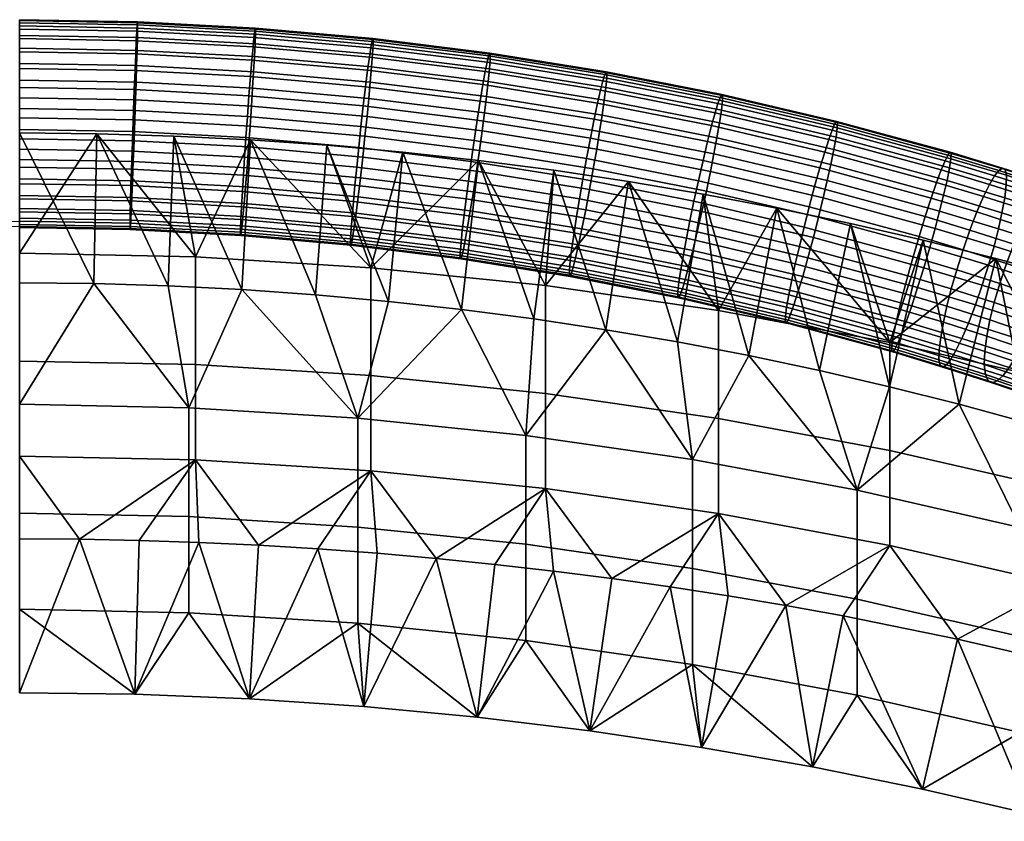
# Model space of a CAD drawing. Header units: millimetres. Extents: x -236 to 236, y -258 to 258.
# Tile 61 of 70: x 0 to 76, y 167 to 228. Entities that reach past the tile are written whole.
import ezdxf

# ---------------------------------------------------------------- set-up
doc = ezdxf.new("R2010")
doc.units = ezdxf.units.MM
for name, color, linetype in [('operadlo', 7, 'Continuous'), ('operadlo lem', 7, 'Continuous'), ('podnoz', 7, 'Continuous')]:
    doc.layers.add(name, color=color, linetype=linetype)

msp = doc.modelspace()

# ---------------------------------------------------------------- meshes
at = {"layer": 'operadlo'}
mesh = msp.add_polyface(dxfattribs=at)
corners = [(40.421, 199.445, 702.85), (53.729, 197.522, 703.294), (53.728, 190.203, 669.41), (40.42, 192.126, 668.968), (27.007, 200.825, 702.531), (27.007, 193.507, 668.651), (13.522, 201.656, 702.339), (13.521, 194.338, 668.459), (0, 201.934, 702.275), (0, 194.616, 668.396), (40.42, 207.729, 736.509), (53.728, 205.807, 736.955), (27.007, 209.109, 736.189), (13.521, 209.94, 735.996), (0, 210.217, 735.932), (32.019, 186.758, 634.977), (36.541, 186.302, 635.185), (41.047, 185.787, 635.42), (54.466, 183.89, 636.284), (50.01, 184.58, 635.969), (45.537, 185.213, 635.681), (9.206, 188.139, 634.349), (4.608, 188.231, 634.307), (0, 188.262, 634.292), (13.793, 187.984, 634.419), (27.483, 187.155, 634.797), (22.932, 187.492, 634.643), (18.369, 187.769, 634.517), (46.822, 215.743, 768.848), (17.761, 218.933, 769.292), (35.288, 217.356, 769.073), (5.944, 219.406, 769.358), (52.539, 214.773, 768.711), (41.072, 216.605, 768.968), (29.475, 217.996, 769.162), (23.632, 218.522, 769.235), (11.865, 219.228, 769.333), (0, 219.465, 769.366)]
mesh.append_faces([[corners[k] for k in face] for face in [(0, 1, 2, 3), (4, 0, 3, 5), (6, 4, 5, 7), (8, 6, 7, 9), (10, 11, 1, 0), (12, 10, 0, 4), (13, 12, 4, 6), (14, 13, 6, 8), (15, 3, 16, 16), (3, 17, 16, 16), (18, 19, 2, 2), (20, 2, 19, 19), (17, 3, 20, 20), (21, 22, 7, 7), (22, 23, 9, 9), (24, 21, 7, 7), (5, 25, 26, 26), (26, 27, 5, 5), (27, 24, 7, 7), (25, 5, 15, 15), (20, 3, 2, 2), (3, 15, 5, 5), (7, 22, 9, 9), (5, 27, 7, 7), (11, 10, 28, 28), (29, 12, 13, 13), (12, 30, 10, 10), (13, 14, 31, 31), (32, 11, 28, 28), (33, 28, 10, 10), (12, 34, 30, 30), (34, 12, 35, 35), (29, 35, 12, 12), (36, 13, 31, 31), (31, 14, 37, 37), (36, 29, 13, 13), (30, 33, 10, 10)]])
mesh = msp.add_polyface(dxfattribs=at)
corners = [(105.231, 184.653, 706.267), (117.522, 180.221, 707.291), (117.521, 172.899, 673.388), (105.229, 177.331, 672.369), (92.677, 188.617, 705.351), (92.676, 181.296, 671.458), (79.889, 192.094, 704.548), (79.887, 184.774, 670.658), (66.895, 195.068, 703.861), (66.894, 187.748, 669.974), (53.729, 197.522, 703.294), (53.728, 190.203, 669.41), (105.229, 192.94, 739.942), (117.521, 188.51, 740.97), (92.676, 196.904, 739.022), (79.887, 200.38, 738.215), (66.894, 203.353, 737.525), (53.728, 205.807, 736.955), (54.466, 183.89, 636.284), (58.902, 183.143, 636.625), (63.319, 182.338, 636.991), (80.78, 178.56, 638.714), (89.377, 176.341, 639.727), (97.877, 173.906, 640.838), (114.568, 168.41, 643.351), (106.275, 171.262, 642.047), (72.093, 180.561, 637.802), (96.866, 203.246, 767.062), (112.756, 197.293, 766.192), (107.508, 199.371, 766.497), (102.211, 201.356, 766.787), (91.474, 205.041, 767.322), (86.039, 206.736, 767.566), (75.036, 209.827, 768.01), (58.221, 213.694, 768.559), (80.559, 208.332, 767.796), (69.47, 211.22, 768.208), (63.865, 212.51, 768.392), (52.539, 214.773, 768.711)]
mesh.append_faces([[corners[k] for k in face] for face in [(0, 1, 2, 3), (4, 0, 3, 5), (6, 4, 5, 7), (8, 6, 7, 9), (10, 8, 9, 11), (12, 13, 1, 0), (14, 12, 0, 4), (15, 14, 4, 6), (16, 15, 6, 8), (17, 16, 8, 10), (18, 11, 19, 19), (9, 20, 19, 19), (21, 7, 22, 22), (23, 22, 5, 5), (3, 24, 25, 25), (3, 23, 5, 5), (25, 23, 3, 3), (5, 22, 7, 7), (9, 7, 26, 26), (21, 26, 7, 7), (9, 19, 11, 11), (9, 26, 20, 20), (27, 12, 14, 14), (13, 12, 28, 28), (28, 12, 29, 29), (30, 12, 27, 27), (27, 14, 31, 31), (29, 12, 30, 30), (32, 31, 14, 14), (15, 16, 33, 33), (34, 16, 17, 17), (15, 35, 32, 32), (32, 14, 15, 15), (36, 33, 16, 16), (37, 36, 16, 16), (17, 38, 34, 34), (37, 16, 34, 34), (35, 15, 33, 33)]])
mesh = msp.add_polyface(dxfattribs=at)
corners = [(51.72, 185.995, 705.957), (51.72, 178.604, 671.742), (64.395, 176.242, 672.288), (64.395, 183.632, 706.503), (38.91, 187.846, 705.529), (38.91, 180.455, 671.315), (25.998, 189.175, 705.222), (25.998, 181.784, 671.008), (13.016, 189.975, 705.038), (13.016, 182.584, 670.823), (0, 190.242, 704.976), (0, 182.851, 670.761), (51.72, 194.36, 739.946), (64.395, 191.997, 740.492), (38.91, 196.211, 739.519), (25.998, 197.54, 739.212), (13.016, 198.34, 739.027), (0, 198.607, 738.965), (52.432, 172.235, 638.294), (60.956, 170.744, 638.994), (8.862, 176.316, 636.378), (0, 176.435, 636.322), (17.683, 175.96, 636.545), (35.177, 174.551, 637.206), (43.838, 173.505, 637.697), (26.457, 175.371, 636.821), (56.047, 202.356, 771.848), (33.971, 205.901, 772.41), (5.722, 207.888, 772.721), (17.098, 207.429, 772.649), (45.074, 204.34, 772.163), (50.578, 203.4, 772.014), (39.538, 205.174, 772.295), (28.374, 206.521, 772.507), (22.749, 207.03, 772.587), (11.422, 207.715, 772.694), (0, 207.946, 772.73)]
mesh.append_faces([[corners[k] for k in face] for face in [(0, 1, 2, 3), (4, 5, 1, 0), (6, 7, 5, 4), (8, 9, 7, 6), (10, 11, 9, 8), (12, 0, 3, 13), (14, 4, 0, 12), (15, 6, 4, 14), (16, 8, 6, 15), (17, 10, 8, 16), (18, 19, 1, 1), (20, 11, 21, 21), (20, 22, 9, 9), (5, 23, 24, 24), (23, 7, 25, 25), (25, 7, 22, 22), (24, 18, 1, 1), (5, 7, 23, 23), (9, 11, 20, 20), (7, 9, 22, 22), (1, 5, 24, 24), (13, 26, 12, 12), (14, 27, 15, 15), (16, 28, 17, 17), (29, 16, 15, 15), (30, 14, 12, 12), (12, 31, 30, 30), (30, 32, 14, 14), (26, 31, 12, 12), (27, 14, 32, 32), (15, 33, 34, 34), (15, 34, 29, 29), (35, 28, 16, 16), (28, 36, 17, 17), (35, 16, 29, 29), (33, 15, 27, 27)]])
mesh = msp.add_polyface(dxfattribs=at)
corners = [(101.297, 173.606, 708.819), (101.297, 166.216, 674.604), (113.129, 161.95, 675.59), (113.129, 169.341, 709.804), (89.213, 177.422, 707.937), (89.213, 170.032, 673.723), (76.902, 180.77, 707.164), (76.902, 173.379, 672.95), (64.395, 183.632, 706.503), (64.395, 176.242, 672.288), (101.297, 181.971, 742.808), (113.129, 177.706, 743.794), (89.213, 185.787, 741.927), (76.902, 189.135, 741.153), (64.395, 191.997, 740.492), (60.956, 170.744, 638.994), (69.401, 169.036, 639.796), (94.222, 162.645, 642.801), (86.04, 164.983, 641.701), (77.765, 167.115, 640.699), (102.308, 160.105, 643.997), (110.291, 157.366, 645.287), (51.72, 178.604, 671.742), (118.167, 154.432, 646.67), (113.549, 184.384, 768.921), (108.545, 186.484, 769.269), (118.504, 182.197, 768.558), (103.494, 188.495, 769.601), (93.249, 192.246, 770.216), (98.394, 190.416, 769.917), (88.058, 193.982, 770.499), (82.826, 195.622, 770.765), (77.551, 197.167, 771.015), (72.234, 198.614, 771.248), (61.48, 201.21, 771.665), (66.876, 199.962, 771.465), (56.047, 202.356, 771.848)]
mesh.append_faces([[corners[k] for k in face] for face in [(0, 1, 2, 3), (4, 5, 1, 0), (6, 7, 5, 4), (8, 9, 7, 6), (10, 0, 3, 11), (12, 4, 0, 10), (13, 6, 4, 12), (14, 8, 6, 13), (9, 15, 16, 16), (17, 5, 18, 18), (19, 18, 7, 7), (16, 19, 7, 7), (17, 20, 1, 1), (1, 20, 21, 21), (1, 5, 17, 17), (2, 1, 21, 21), (18, 5, 7, 7), (7, 9, 16, 16), (9, 22, 15, 15), (21, 23, 2, 2), (24, 25, 11, 11), (11, 25, 10, 10), (24, 11, 26, 26), (27, 10, 25, 25), (28, 12, 10, 10), (27, 29, 10, 10), (29, 28, 10, 10), (30, 31, 12, 12), (12, 31, 13, 13), (28, 30, 12, 12), (32, 13, 31, 31), (13, 33, 14, 14), (13, 32, 33, 33), (34, 14, 35, 35), (36, 14, 34, 34), (33, 35, 14, 14)]])
at = {"layer": 'operadlo lem'}
mesh = msp.add_polyface(dxfattribs=at)
corners = [(183.22, 138.472, 680.338), (178.402, 128.345, 687.144), (176.374, 128.809, 682.273), (180.124, 128.151, 692.271), (187.117, 137.697, 690.281), (181.556, 128.227, 697.643), (185.327, 137.946, 685.183), (182.712, 128.572, 703.251), (188.605, 137.725, 695.62), (183.906, 129.225, 710.299), (189.806, 138.028, 701.193), (191.047, 138.637, 708.194), (184.974, 130.01, 717.351), (185.917, 130.928, 724.415), (192.156, 139.379, 715.199), (193.136, 140.257, 722.215), (186.737, 131.982, 731.498), (193.988, 141.276, 729.25), (187.026, 132.654, 735.182), (194.298, 141.974, 733.11), (187.086, 133.405, 738.414), (186.93, 134.332, 741.64), (194.197, 143.568, 739.211), (193.015, 146.108, 745.589), (185.802, 136.819, 747.974), (186.504, 135.492, 744.918), (184.794, 138.343, 750.854), (190.663, 149.307, 750.942), (183.608, 139.881, 753.263), (193.745, 144.767, 742.562), (191.969, 147.653, 748.438), (194.35, 142.675, 736.114), (181.997, 141.738, 755.681), (187.362, 152.87, 755.021), (180.344, 143.469, 757.546), (189.063, 151.116, 753.203), (178.398, 145.354, 759.23), (176.47, 147.1, 760.52), (185.323, 154.82, 756.691), (174.274, 148.974, 761.656), (183.383, 156.559, 757.919), (181.039, 158.542, 759.064), (178.764, 160.364, 759.908), (172.102, 150.73, 762.518), (176.403, 162.165, 760.562), (169.812, 152.49, 763.202), (167.596, 154.119, 763.686), (171.563, 165.62, 761.372), (160.739, 158.818, 764.575), (165.154, 155.837, 764.055), (174.088, 163.855, 761.027), (151.737, 164.561, 765.569), (156.267, 161.727, 765.08), (162.331, 171.709, 762.322), (166.977, 168.702, 761.854), (147.151, 167.319, 766.042), (157.625, 174.638, 762.775), (152.861, 177.489, 763.214), (137.813, 172.603, 766.943), (142.509, 170, 766.501), (148.039, 180.26, 763.638), (138.227, 185.556, 764.441), (133.064, 175.125, 767.371), (143.161, 182.949, 764.047), (128.262, 177.566, 767.782), (133.239, 188.078, 764.821), (123.408, 179.924, 768.178), (123.101, 192.863, 765.536), (113.549, 184.384, 768.921), (118.504, 182.197, 768.558), (128.196, 190.514, 765.186), (112.756, 197.293, 766.192), (108.545, 186.484, 769.269), (117.954, 195.123, 765.872), (107.508, 199.371, 766.497), (102.211, 201.356, 766.787), (98.394, 190.416, 769.917), (103.494, 188.495, 769.601), (86.039, 206.736, 767.566), (82.826, 195.622, 770.765), (88.058, 193.982, 770.499), (91.474, 205.041, 767.322), (93.249, 192.246, 770.216), (96.866, 203.246, 767.062), (80.559, 208.332, 767.796), (77.551, 197.167, 771.015), (61.48, 201.21, 771.665), (66.876, 199.962, 771.465), (63.865, 212.51, 768.392), (72.234, 198.614, 771.248), (69.47, 211.22, 768.208), (75.036, 209.827, 768.01), (50.578, 203.4, 772.014), (56.047, 202.356, 771.848), (52.539, 214.773, 768.711), (33.971, 205.901, 772.41), (39.538, 205.174, 772.295), (35.288, 217.356, 769.073), (45.074, 204.34, 772.163), (41.072, 216.605, 768.968), (46.822, 215.743, 768.848), (58.221, 213.694, 768.559), (28.374, 206.521, 772.507), (29.475, 217.996, 769.162), (17.761, 218.933, 769.292), (17.098, 207.429, 772.649), (22.749, 207.03, 772.587), (0, 219.465, 769.366), (0, 207.946, 772.73), (5.722, 207.888, 772.721), (5.944, 219.406, 769.358), (11.422, 207.715, 772.694), (11.865, 219.228, 769.333), (23.632, 218.522, 769.235), (174, 129.551, 677.623), (180.754, 139.283, 675.71), (177.929, 140.373, 671.359), (171.281, 130.564, 673.254), (168.322, 131.792, 669.331), (165.042, 133.246, 665.718), (174.855, 141.68, 667.449), (161.58, 134.844, 662.547), (171.448, 143.22, 663.847), (167.851, 144.906, 660.684), (164.069, 146.714, 657.906), (157.94, 136.564, 659.766), (160.127, 148.615, 655.487), (154.146, 138.378, 657.345), (156.048, 150.58, 653.397), (150.219, 140.256, 655.258), (142.047, 144.116, 651.971), (151.853, 152.584, 651.61), (146.182, 142.174, 653.475), (137.839, 146.063, 650.723), (143.186, 156.641, 648.844), (133.581, 147.995, 649.708), (125.932, 151.307, 648.144), (130.816, 162.102, 646.239), (138.762, 158.653, 647.819), (147.558, 154.611, 650.1), (122.75, 165.355, 644.748), (118.167, 154.432, 646.67), (110.291, 157.366, 645.287), (114.568, 168.41, 643.351), (102.308, 160.105, 643.997), (94.222, 162.645, 642.801), (97.877, 173.906, 640.838), (106.275, 171.262, 642.047), (89.377, 176.341, 639.727), (86.04, 164.983, 641.701), (77.765, 167.115, 640.699), (80.78, 178.56, 638.714), (69.401, 169.036, 639.796), (60.956, 170.744, 638.994), (63.319, 182.338, 636.991), (72.093, 180.561, 637.802), (58.902, 183.143, 636.625), (54.466, 183.89, 636.284), (52.432, 172.235, 638.294), (50.01, 184.58, 635.969), (43.838, 173.505, 637.697), (41.047, 185.787, 635.42), (35.177, 174.551, 637.206), (45.537, 185.213, 635.681), (32.019, 186.758, 634.977), (26.457, 175.371, 636.821), (17.683, 175.96, 636.545), (22.932, 187.492, 634.643), (8.862, 176.316, 636.378), (0, 176.435, 636.322), (4.608, 188.231, 634.307), (13.793, 187.984, 634.419), (36.541, 186.302, 635.185), (27.483, 187.155, 634.797), (18.369, 187.769, 634.517), (9.206, 188.139, 634.349), (0, 188.262, 634.292)]
mesh.append_faces([[corners[k] for k in face] for face in [(0, 1, 2, 2), (3, 4, 5, 5), (3, 1, 6, 6), (7, 5, 8, 8), (9, 7, 10, 10), (11, 12, 9, 9), (13, 12, 14, 14), (0, 6, 1, 1), (15, 16, 13, 13), (17, 18, 16, 16), (18, 19, 20, 20), (21, 20, 22, 22), (23, 24, 25, 25), (26, 27, 28, 28), (21, 29, 25, 25), (26, 24, 30, 30), (4, 3, 6, 6), (7, 8, 10, 10), (11, 14, 12, 12), (9, 10, 11, 11), (15, 17, 16, 16), (31, 22, 20, 20), (19, 31, 20, 20), (17, 19, 18, 18), (14, 15, 13, 13), (29, 23, 25, 25), (32, 33, 34, 34), (24, 23, 30, 30), (29, 21, 22, 22), (35, 28, 27, 27), (32, 35, 33, 33), (32, 28, 35, 35), (27, 26, 30, 30), (4, 8, 5, 5), (36, 34, 33, 33), (37, 36, 38, 38), (38, 36, 33, 33), (39, 37, 40, 40), (40, 37, 38, 38), (39, 40, 41, 41), (42, 43, 41, 41), (44, 45, 42, 42), (39, 41, 43, 43), (45, 44, 46, 46), (47, 48, 49, 49), (50, 49, 46, 46), (44, 50, 46, 46), (47, 49, 50, 50), (51, 52, 53, 53), (52, 48, 54, 54), (54, 48, 47, 47), (55, 51, 56, 56), (43, 42, 45, 45), (53, 52, 54, 54), (57, 55, 56, 56), (51, 53, 56, 56), (58, 59, 60, 60), (59, 55, 57, 57), (60, 59, 57, 57), (61, 62, 63, 63), (58, 60, 63, 63), (64, 61, 65, 65), (58, 63, 62, 62), (64, 65, 66, 66), (67, 68, 69, 69), (70, 69, 66, 66), (65, 70, 66, 66), (67, 69, 70, 70), (71, 72, 73, 73), (68, 67, 73, 73), (74, 72, 71, 71), (68, 73, 72, 72), (62, 61, 64, 64), (75, 76, 77, 77), (78, 79, 80, 80), (81, 80, 82, 82), (83, 82, 76, 76), (75, 77, 74, 74), (83, 81, 82, 82), (76, 75, 83, 83), (78, 80, 81, 81), (84, 79, 78, 78), (72, 74, 77, 77), (85, 79, 84, 84), (86, 87, 88, 88), (87, 89, 90, 90), (89, 85, 91, 91), (92, 93, 94, 94), (95, 96, 97, 97), (96, 98, 99, 99), (98, 92, 100, 100), (93, 86, 101, 101), (102, 95, 103, 103), (90, 88, 87, 87), (94, 93, 101, 101), (101, 86, 88, 88), (89, 91, 90, 90), (98, 100, 99, 99), (97, 103, 95, 95), (99, 97, 96, 96), (92, 94, 100, 100), (91, 85, 84, 84), (104, 105, 106, 106), (107, 108, 109, 109), (110, 109, 111, 111), (112, 111, 105, 105), (104, 106, 113, 113), (112, 110, 111, 111), (105, 104, 112, 112), (107, 109, 110, 110), (102, 103, 113, 113), (113, 106, 102, 102), (0, 2, 114, 114), (115, 0, 114, 114), (116, 115, 117, 117), (115, 114, 117, 117), (118, 119, 120, 120), (118, 116, 117, 117), (120, 116, 118, 118), (121, 122, 119, 119), (123, 122, 121, 121), (124, 123, 125, 125), (125, 123, 121, 121), (126, 124, 127, 127), (127, 124, 125, 125), (128, 126, 129, 129), (120, 119, 122, 122), (129, 126, 127, 127), (130, 131, 132, 132), (128, 129, 132, 132), (128, 132, 131, 131), (130, 133, 134, 134), (135, 136, 137, 137), (138, 133, 135, 135), (130, 139, 131, 131), (133, 138, 134, 134), (135, 137, 138, 138), (140, 136, 141, 141), (141, 142, 143, 143), (144, 145, 146, 146), (147, 142, 144, 144), (140, 137, 136, 136), (139, 130, 134, 134), (142, 147, 143, 143), (144, 146, 147, 147), (145, 148, 146, 146), (149, 150, 151, 151), (152, 153, 154, 154), (155, 150, 152, 152), (145, 149, 148, 148), (140, 141, 143, 143), (150, 155, 151, 151), (155, 152, 154, 154), (156, 154, 153, 153), (157, 156, 158, 158), (156, 153, 158, 158), (158, 159, 157, 157), (160, 159, 158, 158), (148, 149, 151, 151), (161, 160, 162, 162), (160, 161, 163, 163), (163, 159, 160, 160), (164, 162, 165, 165), (165, 166, 167, 167), (168, 169, 170, 170), (171, 166, 168, 168), (172, 161, 162, 162), (165, 173, 164, 164), (165, 167, 173, 173), (174, 167, 166, 166), (168, 175, 171, 171), (176, 170, 169, 169), (170, 175, 168, 168), (171, 174, 166, 166), (172, 162, 164, 164)]])
at = {"layer": 'podnoz'}
mesh = msp.add_polyface(dxfattribs=at)
corners = [(8.508, 212.047, 737.565), (17.004, 211.595, 737.461), (17.046, 211.829, 738.992), (8.528, 212.281, 739.096), (8.497, 212.121, 735.953), (16.983, 211.67, 735.849), (8.499, 212.529, 734.356), (16.986, 212.078, 734.252), (8.512, 213.255, 732.877), (17.014, 212.803, 732.773), (8.537, 214.244, 731.602), (17.063, 213.792, 731.498), (0, 222.157, 744.911), (8.919, 222, 744.875), (8.964, 223.377, 744.386), (0, 223.535, 744.423), (0, 220.626, 745.146), (8.867, 220.469, 745.11), (0, 219.014, 745.072), (8.81, 218.858, 745.036), (0, 217.417, 744.664), (8.75, 217.262, 744.629), (0, 215.938, 743.938), (8.691, 215.784, 743.902), (0, 214.664, 742.948), (8.639, 214.511, 742.912), (0, 213.651, 741.775), (8.593, 213.499, 741.74), (0, 212.92, 740.509), (8.557, 212.769, 740.474), (0, 212.432, 739.131), (0, 212.197, 737.599), (0, 212.271, 735.987), (0, 212.679, 734.391), (0, 213.405, 732.911), (0, 214.396, 731.637), (0, 215.568, 730.625), (8.57, 215.417, 730.59), (0, 216.834, 729.894), (8.609, 216.682, 729.859), (0, 218.212, 729.405), (8.654, 218.059, 729.37), (0, 219.743, 729.17), (8.706, 219.59, 729.135), (0, 221.355, 729.244), (8.764, 221.201, 729.209), (0, 222.952, 729.652), (8.824, 222.796, 729.616), (0, 224.432, 730.378), (8.882, 224.275, 730.342), (0, 225.706, 731.369), (8.935, 225.548, 731.332), (0, 226.718, 732.542), (8.98, 226.56, 732.505), (0, 227.449, 733.808), (9.017, 227.29, 733.771), (0, 227.938, 735.185), (9.045, 227.778, 735.149), (0, 228.173, 736.717), (9.065, 228.012, 736.68), (0, 228.099, 738.329), (9.076, 227.938, 738.292), (0, 227.691, 739.926), (9.075, 227.53, 739.889), (0, 226.964, 741.405), (9.061, 226.804, 741.368), (0, 225.974, 742.679), (9.036, 225.814, 742.643), (0, 224.801, 743.692), (9.003, 224.642, 743.655), (-8.497, 212.121, 735.953), (-8.499, 212.529, 734.356)]
mesh.append_faces([[corners[k] for k in face] for face in [(0, 1, 2, 3), (4, 5, 1, 0), (6, 7, 5, 4), (8, 9, 7, 6), (10, 11, 9, 8), (12, 13, 14, 15), (16, 17, 13, 12), (18, 19, 17, 16), (20, 21, 19, 18), (22, 23, 21, 20), (24, 25, 23, 22), (26, 27, 25, 24), (28, 29, 27, 26), (30, 3, 29, 28), (31, 0, 3, 30), (32, 4, 0, 31), (33, 6, 4, 32), (34, 8, 6, 33), (35, 10, 8, 34), (36, 37, 10, 35), (38, 39, 37, 36), (40, 41, 39, 38), (42, 43, 41, 40), (44, 45, 43, 42), (46, 47, 45, 44), (48, 49, 47, 46), (50, 51, 49, 48), (52, 53, 51, 50), (54, 55, 53, 52), (56, 57, 55, 54), (58, 59, 57, 56), (60, 61, 59, 58), (62, 63, 61, 60), (64, 65, 63, 62), (66, 67, 65, 64), (68, 69, 67, 66), (15, 14, 69, 68), (33, 32, 70, 71)]])
mesh = msp.add_polyface(dxfattribs=at)
corners = [(17.266, 214.052, 742.807), (25.87, 213.29, 742.632), (26.029, 214.555, 743.62), (17.372, 215.323, 743.797), (17.175, 213.043, 741.635), (25.734, 212.284, 741.461), (17.103, 212.315, 740.37), (25.626, 211.559, 740.196), (17.046, 211.829, 738.992), (25.541, 211.075, 738.819), (17.004, 211.595, 737.461), (25.479, 210.844, 737.288), (16.983, 211.67, 735.849), (25.447, 210.919, 735.677), (16.986, 212.078, 734.252), (25.452, 211.327, 734.08), (17.014, 212.803, 732.773), (25.493, 212.051, 732.6), (17.063, 213.792, 731.498), (25.566, 213.037, 731.325), (17.129, 214.962, 730.485), (25.666, 214.205, 730.311), (17.207, 216.225, 729.754), (25.782, 215.465, 729.579), (17.296, 217.6, 729.265), (25.917, 216.835, 729.089), (8.919, 222, 744.875), (17.827, 221.527, 744.766), (17.917, 222.901, 744.277), (8.964, 223.377, 744.386), (8.867, 220.469, 745.11), (17.723, 219.999, 745.002), (8.81, 218.858, 745.036), (17.607, 218.391, 744.929), (8.75, 217.262, 744.629), (17.488, 216.798, 744.522), (8.691, 215.784, 743.902), (8.639, 214.511, 742.912), (8.593, 213.499, 741.74), (8.557, 212.769, 740.474), (8.528, 212.281, 739.096), (8.57, 215.417, 730.59), (8.537, 214.244, 731.602), (8.609, 216.682, 729.859), (8.654, 218.059, 729.37), (8.706, 219.59, 729.135), (17.401, 219.128, 729.029), (8.764, 221.201, 729.209), (17.516, 220.736, 729.102), (8.824, 222.796, 729.616), (17.636, 222.328, 729.509), (8.882, 224.275, 730.342), (17.752, 223.803, 730.234), (8.935, 225.548, 731.332), (17.858, 225.074, 731.224), (8.98, 226.56, 732.505), (17.949, 226.083, 732.396), (9.017, 227.29, 733.771), (18.021, 226.812, 733.661), (9.045, 227.778, 735.149), (18.078, 227.298, 735.038), (9.065, 228.012, 736.68), (18.119, 227.531, 736.569), (9.076, 227.938, 738.292), (18.14, 227.457, 738.181), (9.075, 227.53, 739.889), (18.137, 227.049, 739.778), (9.061, 226.804, 741.368), (18.11, 226.323, 741.258), (9.036, 225.814, 742.643), (18.061, 225.335, 742.532), (9.003, 224.642, 743.655), (17.994, 224.164, 743.545)]
mesh.append_faces([[corners[k] for k in face] for face in [(0, 1, 2, 3), (4, 5, 1, 0), (6, 7, 5, 4), (8, 9, 7, 6), (10, 11, 9, 8), (12, 13, 11, 10), (14, 15, 13, 12), (16, 17, 15, 14), (18, 19, 17, 16), (20, 21, 19, 18), (22, 23, 21, 20), (24, 25, 23, 22), (26, 27, 28, 29), (30, 31, 27, 26), (32, 33, 31, 30), (34, 35, 33, 32), (36, 3, 35, 34), (37, 0, 3, 36), (38, 4, 0, 37), (39, 6, 4, 38), (40, 8, 6, 39), (41, 20, 18, 42), (43, 22, 20, 41), (44, 24, 22, 43), (45, 46, 24, 44), (47, 48, 46, 45), (49, 50, 48, 47), (51, 52, 50, 49), (53, 54, 52, 51), (55, 56, 54, 53), (57, 58, 56, 55), (59, 60, 58, 57), (61, 62, 60, 59), (63, 64, 62, 61), (65, 66, 64, 63), (67, 68, 66, 65), (69, 70, 68, 67), (71, 72, 70, 69), (29, 28, 72, 71)]])
mesh = msp.add_polyface(dxfattribs=at)
corners = [(26.382, 217.613, 744.75), (35.123, 216.525, 744.5), (35.352, 218.121, 744.57), (26.555, 219.216, 744.822), (26.204, 216.025, 744.344), (34.884, 214.945, 744.096), (26.029, 214.555, 743.62), (34.652, 213.482, 743.373), (25.87, 213.29, 742.632), (34.44, 212.223, 742.387), (25.734, 212.284, 741.461), (34.26, 211.223, 741.217), (25.626, 211.559, 740.196), (34.116, 210.502, 739.953), (25.541, 211.075, 738.819), (34.002, 210.022, 738.577), (25.479, 210.844, 737.288), (33.919, 209.793, 737.047), (25.447, 210.919, 735.677), (33.877, 209.87, 735.436), (25.452, 211.327, 734.08), (33.883, 210.277, 733.839), (25.493, 212.051, 732.6), (33.938, 211, 732.359), (25.566, 213.037, 731.325), (34.036, 211.983, 731.083), (25.666, 214.205, 730.311), (34.169, 213.147, 730.068), (25.782, 215.465, 729.579), (34.324, 214.402, 729.335), (25.917, 216.835, 729.089), (34.502, 215.767, 728.843), (26.073, 218.359, 728.852), (34.71, 217.283, 728.605), (26.245, 219.962, 728.924), (34.94, 218.879, 728.675), (26.424, 221.549, 729.33), (35.178, 220.459, 729.079), (26.599, 223.019, 730.054), (35.411, 221.922, 729.802), (17.827, 221.527, 744.766), (26.711, 220.739, 744.585), (26.846, 222.109, 744.095), (17.917, 222.901, 744.277), (17.723, 219.999, 745.002), (17.607, 218.391, 744.929), (17.488, 216.798, 744.522), (17.372, 215.323, 743.797), (17.401, 219.128, 729.029), (17.296, 217.6, 729.265), (17.516, 220.736, 729.102), (17.636, 222.328, 729.509), (17.752, 223.803, 730.234), (17.858, 225.074, 731.224), (26.758, 224.285, 731.042), (17.949, 226.083, 732.396), (26.894, 225.29, 732.213), (18.021, 226.812, 733.661), (27.002, 226.015, 733.478), (18.078, 227.298, 735.038), (27.087, 226.499, 734.855), (18.119, 227.531, 736.569), (27.149, 226.73, 736.385), (18.14, 227.457, 738.181), (27.181, 226.655, 737.997), (18.137, 227.049, 739.778), (27.176, 226.247, 739.594), (18.11, 226.323, 741.258), (27.135, 225.523, 741.074), (18.061, 225.335, 742.532), (27.062, 224.537, 742.349), (17.994, 224.164, 743.545), (26.962, 223.369, 743.363)]
mesh.append_faces([[corners[k] for k in face] for face in [(0, 1, 2, 3), (4, 5, 1, 0), (6, 7, 5, 4), (8, 9, 7, 6), (10, 11, 9, 8), (12, 13, 11, 10), (14, 15, 13, 12), (16, 17, 15, 14), (18, 19, 17, 16), (20, 21, 19, 18), (22, 23, 21, 20), (24, 25, 23, 22), (26, 27, 25, 24), (28, 29, 27, 26), (30, 31, 29, 28), (32, 33, 31, 30), (34, 35, 33, 32), (36, 37, 35, 34), (38, 39, 37, 36), (40, 41, 42, 43), (44, 3, 41, 40), (45, 0, 3, 44), (46, 4, 0, 45), (47, 6, 4, 46), (48, 32, 30, 49), (50, 34, 32, 48), (51, 36, 34, 50), (52, 38, 36, 51), (53, 54, 38, 52), (55, 56, 54, 53), (57, 58, 56, 55), (59, 60, 58, 57), (61, 62, 60, 59), (63, 64, 62, 61), (65, 66, 64, 63), (67, 68, 66, 65), (69, 70, 68, 67), (71, 72, 70, 69), (43, 42, 72, 71)]])
mesh = msp.add_polyface(dxfattribs=at)
corners = [(35.561, 219.637, 744.332), (44.363, 218.224, 744.007), (44.585, 219.582, 743.514), (35.739, 221.002, 743.841), (35.352, 218.121, 744.57), (44.103, 216.715, 744.247), (35.123, 216.525, 744.5), (43.816, 215.128, 744.179), (34.884, 214.945, 744.096), (43.519, 213.558, 743.777), (34.652, 213.482, 743.373), (43.229, 212.104, 743.057), (34.44, 212.223, 742.387), (42.965, 210.854, 742.072), (34.26, 211.223, 741.217), (42.74, 209.861, 740.904), (34.116, 210.502, 739.953), (42.56, 209.146, 739.641), (34.002, 210.022, 738.577), (42.418, 208.67, 738.267), (33.919, 209.793, 737.047), (42.315, 208.445, 736.737), (33.877, 209.87, 735.436), (42.263, 208.523, 735.126), (33.883, 210.277, 733.839), (42.271, 208.93, 733.529), (33.938, 211, 732.359), (42.338, 209.651, 732.049), (34.036, 211.983, 731.083), (42.461, 210.63, 730.772), (34.169, 213.147, 730.068), (42.626, 211.788, 729.756), (34.324, 214.402, 729.335), (42.819, 213.037, 729.021), (34.502, 215.767, 728.843), (43.042, 214.395, 728.528), (34.71, 217.283, 728.605), (43.302, 215.904, 728.288), (34.94, 218.879, 728.675), (43.588, 217.49, 728.356), (35.178, 220.459, 729.079), (43.886, 219.061, 728.758), (35.411, 221.922, 729.802), (44.175, 220.514, 729.478), (35.622, 223.181, 730.789), (44.439, 221.765, 730.463), (35.803, 224.181, 731.959), (44.665, 222.758, 731.632), (35.947, 224.902, 733.222), (44.845, 223.473, 732.894), (35.894, 222.258, 743.107), (44.779, 220.83, 742.779), (44.944, 221.989, 741.763), (36.026, 223.421, 742.093), (26.711, 220.739, 744.585), (26.846, 222.109, 744.095), (26.555, 219.216, 744.822), (26.758, 224.285, 731.042), (26.599, 223.019, 730.054), (26.894, 225.29, 732.213), (27.002, 226.015, 733.478), (27.087, 226.499, 734.855), (36.061, 225.382, 734.598), (27.149, 226.73, 736.385), (36.143, 225.611, 736.128), (27.181, 226.655, 737.997), (36.185, 225.534, 737.74), (27.176, 226.247, 739.594), (36.179, 225.127, 739.337), (27.135, 225.523, 741.074), (36.125, 224.404, 740.817), (27.062, 224.537, 742.349), (26.962, 223.369, 743.363)]
mesh.append_faces([[corners[k] for k in face] for face in [(0, 1, 2, 3), (4, 5, 1, 0), (6, 7, 5, 4), (8, 9, 7, 6), (10, 11, 9, 8), (12, 13, 11, 10), (14, 15, 13, 12), (16, 17, 15, 14), (18, 19, 17, 16), (20, 21, 19, 18), (22, 23, 21, 20), (24, 25, 23, 22), (26, 27, 25, 24), (28, 29, 27, 26), (30, 31, 29, 28), (32, 33, 31, 30), (34, 35, 33, 32), (36, 37, 35, 34), (38, 39, 37, 36), (40, 41, 39, 38), (42, 43, 41, 40), (44, 45, 43, 42), (46, 47, 45, 44), (48, 49, 47, 46), (50, 51, 52, 53), (3, 2, 51, 50), (54, 0, 3, 55), (56, 4, 0, 54), (57, 44, 42, 58), (59, 46, 44, 57), (60, 48, 46, 59), (61, 62, 48, 60), (63, 64, 62, 61), (65, 66, 64, 63), (67, 68, 66, 65), (69, 70, 68, 67), (71, 53, 70, 69), (72, 50, 53, 71), (55, 3, 50, 72)]])
mesh = msp.add_polyface(dxfattribs=at)
corners = [(51.75, 210.424, 742.671), (60.202, 208.444, 742.216), (60.605, 209.873, 742.931), (52.097, 211.867, 743.389), (51.434, 209.184, 741.688), (59.834, 207.216, 741.236), (51.259, 211.373, 728.639), (59.631, 209.412, 728.188), (59.362, 208.179, 728.927), (51.028, 210.132, 729.375), (51.525, 212.722, 728.144), (59.941, 210.751, 727.691), (51.837, 214.221, 727.901), (60.303, 212.237, 727.446), (52.18, 215.796, 727.967), (60.702, 213.8, 727.508), (44.363, 218.224, 744.007), (53.106, 216.5, 743.611), (53.373, 217.849, 743.116), (44.585, 219.582, 743.514), (44.103, 216.715, 744.247), (52.795, 215.001, 743.853), (43.816, 215.128, 744.179), (52.453, 213.426, 743.788), (43.519, 213.558, 743.777), (43.229, 212.104, 743.057), (42.965, 210.854, 742.072), (42.74, 209.861, 740.904), (51.164, 208.2, 740.522), (42.461, 210.63, 730.772), (50.83, 208.98, 730.393), (50.683, 208.005, 731.67), (42.338, 209.651, 732.049), (42.626, 211.788, 729.756), (42.819, 213.037, 729.021), (43.042, 214.395, 728.528), (43.302, 215.904, 728.288), (43.588, 217.49, 728.356), (43.886, 219.061, 728.758), (52.536, 217.355, 728.366), (44.175, 220.514, 729.478), (52.882, 218.798, 729.084), (44.439, 221.765, 730.463), (53.199, 220.038, 730.066), (44.665, 222.758, 731.632), (53.468, 221.022, 731.233), (44.845, 223.473, 732.894), (53.684, 221.73, 732.493), (44.986, 223.948, 734.269), (53.853, 222.2, 733.867), (45.09, 224.174, 735.798), (53.977, 222.422, 735.395), (45.142, 224.095, 737.409), (54.039, 222.341, 737.006), (45.135, 223.688, 739.006), (54.031, 221.934, 738.603), (45.066, 222.968, 740.487), (53.949, 221.217, 740.084), (44.944, 221.989, 741.763), (53.802, 220.242, 741.362), (44.779, 220.83, 742.779), (53.604, 219.09, 742.379), (36.061, 225.382, 734.598), (35.947, 224.902, 733.222), (36.143, 225.611, 736.128), (36.185, 225.534, 737.74), (36.179, 225.127, 739.337), (36.125, 224.404, 740.817), (36.026, 223.421, 742.093)]
mesh.append_faces([[corners[k] for k in face] for face in [(0, 1, 2, 3), (4, 5, 1, 0), (6, 7, 8, 9), (10, 11, 7, 6), (12, 13, 11, 10), (14, 15, 13, 12), (16, 17, 18, 19), (20, 21, 17, 16), (22, 23, 21, 20), (24, 3, 23, 22), (25, 0, 3, 24), (26, 4, 0, 25), (27, 28, 4, 26), (29, 30, 31, 32), (33, 9, 30, 29), (34, 6, 9, 33), (35, 10, 6, 34), (36, 12, 10, 35), (37, 14, 12, 36), (38, 39, 14, 37), (40, 41, 39, 38), (42, 43, 41, 40), (44, 45, 43, 42), (46, 47, 45, 44), (48, 49, 47, 46), (50, 51, 49, 48), (52, 53, 51, 50), (54, 55, 53, 52), (56, 57, 55, 54), (58, 59, 57, 56), (60, 61, 59, 58), (19, 18, 61, 60), (62, 48, 46, 63), (64, 50, 48, 62), (65, 52, 50, 64), (66, 54, 52, 65), (67, 56, 54, 66), (68, 58, 56, 67)]])
mesh = msp.add_polyface(dxfattribs=at)
corners = [(73.052, 212, 727.005), (72.526, 210.487, 726.618), (69.145, 211.503, 726.98), (69.616, 213.032, 727.373), (72.042, 208.949, 726.562), (68.69, 209.956, 726.921), (53.106, 216.5, 743.611), (61.78, 214.468, 743.144), (62.09, 215.807, 742.647), (53.373, 217.849, 743.116), (52.795, 215.001, 743.853), (61.418, 212.981, 743.389), (52.453, 213.426, 743.788), (61.02, 211.418, 743.327), (52.097, 211.867, 743.389), (60.605, 209.873, 742.931), (52.536, 217.355, 728.366), (61.116, 215.345, 727.904), (60.702, 213.8, 727.508), (52.18, 215.796, 727.967), (52.882, 218.798, 729.084), (61.52, 216.774, 728.619), (53.199, 220.038, 730.066), (61.888, 218.002, 729.599), (53.468, 221.022, 731.233), (62.202, 218.976, 730.763), (53.684, 221.73, 732.493), (62.452, 219.676, 732.021), (53.853, 222.2, 733.867), (62.649, 220.139, 733.394), (53.977, 222.422, 735.395), (62.792, 220.356, 734.921), (54.039, 222.341, 737.006), (62.865, 220.273, 736.531), (54.031, 221.934, 738.603), (62.855, 219.867, 738.128), (53.949, 221.217, 740.084), (62.761, 219.152, 739.61), (53.802, 220.242, 741.362), (62.59, 218.183, 740.889), (53.604, 219.09, 742.379), (62.359, 217.039, 741.908), (70.373, 212.13, 742.607), (70.726, 213.457, 742.107), (69.506, 209.11, 742.796), (69.961, 210.657, 742.855), (69.035, 207.58, 742.404), (68.278, 208.483, 727.17), (67.925, 207.155, 727.67), (59.631, 209.412, 728.188), (59.941, 210.751, 727.691), (60.303, 212.237, 727.446), (70.076, 214.446, 728.084), (70.853, 216.622, 730.222), (70.495, 215.661, 729.061), (71.362, 217.769, 732.849), (71.138, 217.312, 731.478), (71.609, 217.895, 735.984), (71.526, 217.98, 734.375), (71.489, 216.778, 739.064), (71.597, 217.489, 737.582), (71.032, 214.679, 741.366), (71.295, 215.815, 740.345)]
mesh.append_faces([[corners[k] for k in face] for face in [(0, 1, 2, 3), (1, 4, 5, 2), (6, 7, 8, 9), (10, 11, 7, 6), (12, 13, 11, 10), (14, 15, 13, 12), (16, 17, 18, 19), (20, 21, 17, 16), (22, 23, 21, 20), (24, 25, 23, 22), (26, 27, 25, 24), (28, 29, 27, 26), (30, 31, 29, 28), (32, 33, 31, 30), (34, 35, 33, 32), (36, 37, 35, 34), (38, 39, 37, 36), (40, 41, 39, 38), (9, 8, 41, 40), (42, 43, 8, 7), (44, 45, 11, 13), (45, 42, 7, 11), (46, 44, 13, 15), (47, 48, 49, 50), (2, 5, 51, 18), (5, 47, 50, 51), (52, 3, 17, 21), (53, 54, 23, 25), (54, 52, 21, 23), (3, 2, 18, 17), (55, 56, 27, 29), (57, 58, 31, 33), (58, 55, 29, 31), (59, 60, 35, 37), (61, 62, 39, 41), (43, 61, 41, 8), (62, 59, 37, 39), (60, 57, 33, 35), (56, 53, 25, 27)]])
mesh = msp.add_polyface(dxfattribs=at)
corners = [(76.433, 210.92, 726.365), (79.739, 209.8, 725.457), (79.107, 208.322, 725.095), (75.854, 209.424, 725.988), (77.042, 212.288, 727.054), (80.421, 211.143, 726.126), (77.644, 213.446, 728.003), (81.11, 212.271, 727.052), (78.201, 214.345, 729.135), (81.765, 213.137, 728.156), (78.691, 214.972, 730.361), (82.354, 213.731, 729.355), (79.129, 215.363, 731.7), (82.896, 214.086, 730.666), (79.521, 215.503, 733.192), (83.398, 214.189, 732.128), (79.834, 215.346, 734.768), (83.823, 213.994, 733.673), (74.906, 210.768, 742.122), (79.366, 209.344, 741.277), (79.691, 210.68, 740.781), (75.245, 212.1, 741.623), (74.487, 209.297, 742.371), (78.94, 207.875, 741.527), (72.526, 210.487, 726.618), (75.339, 207.896, 725.938), (72.042, 208.949, 726.562), (73.052, 212, 727.005), (73.587, 213.391, 727.708), (74.098, 214.578, 728.675), (74.557, 215.51, 729.825), (74.945, 216.169, 731.071), (75.277, 216.593, 732.43), (75.556, 216.77, 733.943), (75.755, 216.649, 735.54), (75.853, 216.21, 737.126), (80.041, 214.873, 736.333), (75.841, 215.47, 738.598), (80.124, 214.102, 737.787), (75.724, 214.484, 739.871), (80.083, 213.092, 739.045), (75.517, 213.332, 740.886), (79.931, 211.923, 740.05), (70.726, 213.457, 742.107), (70.373, 212.13, 742.607), (74.002, 207.759, 742.315), (69.961, 210.657, 742.855), (69.506, 209.11, 742.796), (70.076, 214.446, 728.084), (70.495, 215.661, 729.061), (70.853, 216.622, 730.222), (71.138, 217.312, 731.478), (69.616, 213.032, 727.373), (71.362, 217.769, 732.849), (71.526, 217.98, 734.375), (71.609, 217.895, 735.984), (71.597, 217.489, 737.582), (71.489, 216.778, 739.064), (71.295, 215.815, 740.345), (71.032, 214.679, 741.366)]
mesh.append_faces([[corners[k] for k in face] for face in [(0, 1, 2, 3), (4, 5, 1, 0), (6, 7, 5, 4), (8, 9, 7, 6), (10, 11, 9, 8), (12, 13, 11, 10), (14, 15, 13, 12), (16, 17, 15, 14), (18, 19, 20, 21), (22, 23, 19, 18), (24, 3, 25, 26), (27, 0, 3, 24), (28, 4, 0, 27), (29, 6, 4, 28), (30, 8, 6, 29), (31, 10, 8, 30), (32, 12, 10, 31), (33, 14, 12, 32), (34, 16, 14, 33), (35, 36, 16, 34), (37, 38, 36, 35), (39, 40, 38, 37), (41, 42, 40, 39), (21, 20, 42, 41), (18, 21, 43, 44), (45, 22, 46, 47), (22, 18, 44, 46), (29, 28, 48, 49), (31, 30, 50, 51), (30, 29, 49, 50), (28, 27, 52, 48), (33, 32, 53, 54), (35, 34, 55, 56), (34, 33, 54, 55), (39, 37, 57, 58), (21, 41, 59, 43), (41, 39, 58, 59), (37, 35, 56, 57), (32, 31, 51, 53)]])
mesh = msp.add_polyface(dxfattribs=at)
corners = [(71.972, 202.736, 739.108), (72.43, 203.667, 740.258), (68.156, 204.952, 740.716), (67.798, 203.99, 739.555), (71.251, 201.653, 736.503), (71.583, 202.077, 737.862), (67.513, 203.3, 738.298), (67.289, 202.844, 736.928), (70.773, 201.597, 733.393), (70.972, 201.476, 734.99), (67.125, 202.632, 735.402), (67.042, 202.718, 733.792), (70.687, 202.776, 730.335), (70.675, 202.036, 731.807), (67.054, 203.124, 732.195), (67.162, 203.835, 730.712), (71.011, 204.914, 728.047), (70.804, 203.762, 729.062), (67.356, 204.798, 729.432), (67.619, 205.933, 728.411), (71.284, 206.146, 727.31), (67.925, 207.155, 727.67), (68.278, 208.483, 727.17), (71.623, 207.478, 726.812), (51.164, 208.2, 740.522), (59.521, 206.242, 740.072), (59.834, 207.216, 741.236), (51.434, 209.184, 741.688), (50.949, 207.492, 739.261), (59.27, 205.542, 738.814), (50.779, 207.022, 737.888), (59.073, 205.079, 737.441), (50.656, 206.8, 736.359), (58.929, 204.862, 735.914), (50.593, 206.881, 734.749), (58.856, 204.945, 734.304), (50.602, 207.288, 733.152), (58.867, 205.351, 732.707), (50.683, 208.005, 731.67), (58.961, 206.066, 731.225), (50.83, 208.98, 730.393), (59.132, 207.035, 729.946), (51.028, 210.132, 729.375), (59.362, 208.179, 728.927), (42.56, 209.146, 739.641), (42.74, 209.861, 740.904), (42.418, 208.67, 738.267), (42.315, 208.445, 736.737), (42.263, 208.523, 735.126), (42.271, 208.93, 733.529), (42.338, 209.651, 732.049), (68.575, 206.166, 741.693), (69.035, 207.58, 742.404), (60.605, 209.873, 742.931), (60.202, 208.444, 742.216), (59.631, 209.412, 728.188)]
mesh.append_faces([[corners[k] for k in face] for face in [(0, 1, 2, 3), (4, 5, 6, 7), (8, 9, 10, 11), (9, 4, 7, 10), (12, 13, 14, 15), (16, 17, 18, 19), (17, 12, 15, 18), (13, 8, 11, 14), (5, 0, 3, 6), (20, 16, 19, 21), (21, 22, 23, 20), (24, 25, 26, 27), (28, 29, 25, 24), (30, 31, 29, 28), (32, 33, 31, 30), (34, 35, 33, 32), (36, 37, 35, 34), (38, 39, 37, 36), (40, 41, 39, 38), (42, 43, 41, 40), (44, 28, 24, 45), (46, 30, 28, 44), (47, 32, 30, 46), (48, 34, 32, 47), (49, 36, 34, 48), (50, 38, 36, 49), (51, 52, 53, 54), (3, 2, 26, 25), (2, 51, 54, 26), (7, 6, 29, 31), (11, 10, 33, 35), (10, 7, 31, 33), (15, 14, 37, 39), (19, 18, 41, 43), (18, 15, 39, 41), (14, 11, 35, 37), (6, 3, 25, 29), (21, 19, 43, 55)]])
mesh = msp.add_polyface(dxfattribs=at)
corners = [(77.547, 200.519, 728.747), (80.84, 199.334, 727.546), (81.106, 198.5, 728.942), (77.723, 199.717, 730.176), (77.514, 201.554, 727.509), (80.735, 200.395, 726.335), (77.613, 202.741, 726.519), (80.782, 201.602, 725.364), (77.82, 203.995, 725.797), (80.958, 202.867, 724.653), (78.131, 205.336, 725.305), (81.256, 204.212, 724.166), (76.636, 202.324, 739.462), (80.749, 200.931, 738.333), (81.438, 202.059, 739.258), (77.237, 203.483, 740.411), (76.078, 201.425, 738.33), (80.093, 200.064, 737.228), (75.588, 200.798, 737.104), (79.504, 199.471, 736.029), (75.15, 200.408, 735.765), (78.962, 199.116, 734.718), (74.758, 200.267, 734.273), (78.459, 199.012, 733.256), (74.445, 200.424, 732.697), (78.035, 199.207, 731.712), (74.239, 200.898, 731.132), (74.156, 201.668, 729.678), (74.197, 202.678, 728.42), (74.349, 203.848, 727.415), (74.589, 205.091, 726.684), (74.914, 206.427, 726.188), (75.339, 207.896, 725.938), (78.563, 206.803, 725.053), (75.854, 209.424, 725.988), (79.107, 208.322, 725.095), (74.002, 207.759, 742.315), (78.426, 206.346, 741.477), (78.94, 207.875, 741.527), (74.487, 209.297, 742.371), (73.476, 206.246, 741.928), (77.847, 204.85, 741.101), (72.941, 204.854, 741.225), (72.43, 203.667, 740.258), (71.972, 202.736, 739.108), (71.583, 202.077, 737.862), (71.251, 201.653, 736.503), (70.972, 201.476, 734.99), (70.773, 201.597, 733.393), (70.675, 202.036, 731.807), (70.687, 202.776, 730.335), (70.804, 203.762, 729.062), (71.011, 204.914, 728.047), (71.284, 206.146, 727.31), (71.623, 207.478, 726.812), (72.042, 208.949, 726.562), (69.035, 207.58, 742.404), (68.575, 206.166, 741.693), (68.156, 204.952, 740.716), (69.506, 209.11, 742.796), (68.278, 208.483, 727.17), (68.69, 209.956, 726.921)]
mesh.append_faces([[corners[k] for k in face] for face in [(0, 1, 2, 3), (4, 5, 1, 0), (6, 7, 5, 4), (8, 9, 7, 6), (10, 11, 9, 8), (12, 13, 14, 15), (16, 17, 13, 12), (18, 19, 17, 16), (20, 21, 19, 18), (22, 23, 21, 20), (24, 25, 23, 22), (26, 3, 25, 24), (27, 0, 3, 26), (28, 4, 0, 27), (29, 6, 4, 28), (30, 8, 6, 29), (31, 10, 8, 30), (32, 33, 10, 31), (34, 35, 33, 32), (36, 37, 38, 39), (40, 41, 37, 36), (42, 15, 41, 40), (43, 12, 15, 42), (44, 16, 12, 43), (45, 18, 16, 44), (46, 20, 18, 45), (47, 22, 20, 46), (48, 24, 22, 47), (49, 26, 24, 48), (50, 27, 26, 49), (51, 28, 27, 50), (52, 29, 28, 51), (53, 30, 29, 52), (54, 31, 30, 53), (55, 32, 31, 54), (42, 40, 56, 57), (43, 42, 57, 58), (40, 36, 59, 56), (55, 54, 60, 61)]])
mesh = msp.add_polyface(dxfattribs=at)
corners = [(121.122, 191.137, 683.05), (119.031, 185.636, 684.223), (118.434, 185.556, 682.783), (120.524, 191.057, 681.61), (118.551, 186.44, 687.138), (117.546, 187.042, 688.169), (116.211, 187.661, 688.689), (113.382, 188.582, 687.969), (117.371, 185.719, 681.653), (114.749, 188.201, 688.619), (119.031, 185.636, 684.223), (119.073, 185.947, 685.752), (118.434, 185.556, 682.783), (112.201, 187.861, 682.484), (116.003, 186.1, 681.003), (114.541, 186.641, 680.932), (111.68, 188.355, 683.87), (111.721, 188.665, 685.399), (113.206, 187.259, 681.452), (66.829, 90.21, 423.148), (67.289, 88.638, 423.287), (66.381, 87.849, 415.733), (65.998, 89.16, 415.618), (64.911, 93.168, 422.808), (66.037, 91.755, 422.986), (65.337, 90.447, 415.483), (64.399, 91.624, 415.334), (61.859, 95.207, 422.444), (63.492, 94.346, 422.624), (63.216, 92.606, 415.181), (61.856, 93.324, 415.031), (60.122, 95.708, 422.281), (60.409, 93.741, 414.895), (65.97, 83.594, 415.984), (56.294, 93.324, 414.614), (61.856, 93.324, 415.031), (64.399, 91.624, 415.334), (63.216, 92.606, 415.181), (65.337, 90.447, 415.483), (65.998, 89.16, 415.618), (49.657, 88.469, 421.975), (66.037, 91.755, 422.986), (64.911, 93.168, 422.808), (65.932, 87.776, 405.415), (65.409, 88.932, 405.299), (64.67, 89.963, 405.176), (63.744, 90.829, 405.049), (58.954, 92.096, 404.606), (62.666, 91.496, 404.924), (61.477, 91.939, 404.805), (62.666, 91.496, 404.924), (63.744, 90.829, 405.049), (63.943, 90.667, 404.572), (63.17, 91.21, 404.478), (64.67, 89.963, 405.176), (65.409, 88.932, 405.299), (65.212, 89.275, 404.759), (64.629, 90.018, 404.667), (61.477, 91.939, 404.805), (62.326, 91.633, 404.387), (61.429, 91.929, 404.3), (65.681, 88.455, 404.849), (62.207, 89.935, 402.075), (61.77, 88.842, 401.16), (61.071, 89.103, 401.09), (61.298, 90.275, 401.984), (62.521, 90.822, 403.194), (61.447, 91.223, 403.086), (63.032, 89.425, 402.171), (62.404, 88.449, 401.234), (63.496, 90.218, 403.307), (63.741, 88.762, 402.268), (62.949, 87.94, 401.308), (64.334, 89.436, 403.421), (65.002, 88.504, 403.533), (64.306, 87.974, 402.363), (61.192, 87.666, 400.522), (62.326, 91.633, 404.387), (61.429, 91.929, 404.3), (63.17, 91.21, 404.478), (63.943, 90.667, 404.572), (64.629, 90.018, 404.667), (65.212, 89.275, 404.759), (65.681, 88.455, 404.849)]
mesh.append_faces([[corners[k] for k in face] for face in [(0, 1, 2, 3), (4, 5, 6, 6), (7, 4, 6, 6), (7, 8, 4, 4), (7, 6, 9, 9), (10, 11, 4, 4), (8, 12, 10, 10), (7, 13, 8, 8), (14, 8, 15, 15), (16, 13, 17, 17), (13, 18, 15, 15), (13, 15, 8, 8), (8, 10, 4, 4), (19, 20, 21, 22), (23, 24, 25, 26), (24, 19, 22, 25), (27, 28, 29, 30), (31, 27, 30, 32), (28, 23, 26, 29), (33, 34, 35, 35), (36, 35, 37, 37), (36, 38, 39, 39), (39, 33, 36, 36), (40, 41, 42, 42), (43, 44, 45, 45), (46, 43, 45, 45), (47, 46, 48, 48), (49, 47, 48, 48), (50, 51, 52, 53), (54, 55, 56, 57), (51, 54, 57, 52), (58, 50, 59, 60), (53, 59, 50, 50), (55, 61, 56, 56), (62, 63, 64, 65), (66, 62, 65, 67), (68, 69, 63, 62), (70, 68, 62, 66), (71, 72, 69, 68), (73, 71, 68, 70), (74, 75, 71, 73), (76, 64, 63, 63), (77, 66, 67, 78), (66, 79, 80, 70), (70, 80, 81, 73), (73, 81, 82, 74), (66, 77, 79, 79), (74, 82, 83, 83)]])

doc.saveas('drawing.dxf')
